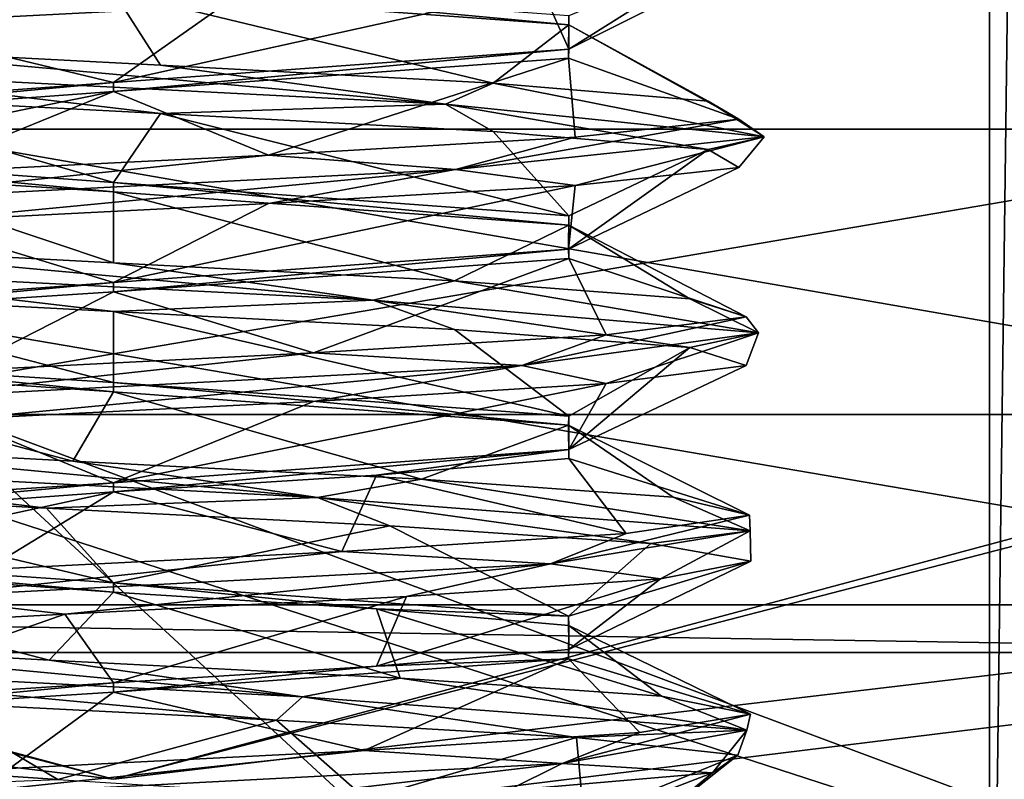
# Model space of a CAD drawing. Header units: millimetres. Extents: x -50 to 50, y -120 to 419.
# Tile 219 of 241: x -0.37 to 3.56, y 371.23 to 374.27. Entities that reach past the tile are written whole.
import ezdxf

# ---------------------------------------------------------------- set-up
doc = ezdxf.new("R2010")
doc.units = ezdxf.units.MM
doc.header["$LTSCALE"] = 81.481481
for name, color, linetype in [('162', 7, 'CONTINUOUS'), ('164', 7, 'CONTINUOUS'), ('186', 7, 'CONTINUOUS'), ('193', 7, 'CONTINUOUS'), ('194', 7, 'CONTINUOUS'), ('196', 7, 'CONTINUOUS'), ('200', 7, 'CONTINUOUS'), ('2444', 7, 'CONTINUOUS'), ('2445', 7, 'CONTINUOUS'), ('2446', 7, 'CONTINUOUS'), ('2449', 7, 'CONTINUOUS'), ('2451', 7, 'CONTINUOUS'), ('2585', 7, 'CONTINUOUS'), ('2588', 7, 'CONTINUOUS'), ('2595', 7, 'CONTINUOUS'), ('2621', 7, 'CONTINUOUS'), ('2757', 7, 'CONTINUOUS'), ('2758', 7, 'CONTINUOUS'), ('2759', 7, 'CONTINUOUS'), ('2760', 7, 'CONTINUOUS'), ('2761', 7, 'CONTINUOUS'), ('2762', 7, 'CONTINUOUS'), ('2832', 7, 'CONTINUOUS'), ('2833', 7, 'CONTINUOUS'), ('2834', 7, 'CONTINUOUS'), ('2848', 7, 'CONTINUOUS'), ('2849', 7, 'CONTINUOUS'), ('2850', 7, 'CONTINUOUS')]:
    doc.layers.add(name, color=color, linetype=linetype)

msp = doc.modelspace()

# ---------------------------------------------------------------- linework, layer by layer
at = {"layer": '162', "linetype": 'CONTINUOUS'}
for points in [[(8.3434, 364.3215, 1), (-8.3434, 364.3215, 1), (-21.8434, 374.1297, 1), (8.3434, 364.3215, 1)], [(8.3434, 364.3215, 1), (-21.8434, 374.1297, 1), (-6.4894, 370.0278, 1), (8.3434, 364.3215, 1)]]:
    msp.add_3dface(points, dxfattribs=at)
at = {"layer": '164', "linetype": 'CONTINUOUS'}
for points in [[(6.4894, 370.0278), (-6.4894, 370.0278), (-16.9894, 377.6565), (6.4894, 370.0278)], [(6.4894, 370.0278), (-16.9894, 377.6565), (-5.0833, 374.3551), (6.4894, 370.0278)], [(5.0833, 374.3551), (6.4894, 370.0278), (-5.0833, 374.3551), (5.0833, 374.3551)]]:
    msp.add_3dface(points, dxfattribs=at)
at = {"layer": '186', "linetype": 'CONTINUOUS'}
for points in [[(-6.4276, 370.218, 37.5), (6.4276, 370.218, 37.5), (5.9331, 371.7397, 37.5), (-6.4276, 370.218, 37.5)], [(-5.9331, 371.7397, 37.5), (-6.4276, 370.218, 37.5), (5.9331, 371.7397, 37.5), (-5.9331, 371.7397, 37.5)]]:
    msp.add_3dface(points, dxfattribs=at)
at = {"layer": '193', "linetype": 'CONTINUOUS'}
for points in [[(5.8713, 371.9299, 6.8), (-5.8713, 371.9299, 6.8), (5.8713, 371.9299, 37.3), (5.8713, 371.9299, 6.8)], [(5.8713, 371.9299, 37.3), (-5.8713, 371.9299, 6.8), (-5.8713, 371.9299, 37.3), (5.8713, 371.9299, 37.3)]]:
    msp.add_3dface(points, dxfattribs=at)
at = {"layer": '194', "linetype": 'CONTINUOUS'}
for points in [[(-5.6244, 372.6909, 6), (5.6244, 372.6909, 6), (-5.0215, 374.5453, 6), (-5.6244, 372.6909, 6)], [(-5.0215, 374.5453, 6), (5.6244, 372.6909, 6), (5.0215, 374.5453, 6), (-5.0215, 374.5453, 6)]]:
    msp.add_3dface(points, dxfattribs=at)
at = {"layer": '196', "linetype": 'CONTINUOUS'}
for points in [[(-5.8713, 371.9299, 6.8), (0, 371.2343, 6.2343), (-9.3828, 373.7484, 6.2343), (-5.8713, 371.9299, 6.8)], [(0, 371.2343, 6.2343), (-5.6244, 372.6909, 6), (-9.3828, 373.7484, 6.2343), (0, 371.2343, 6.2343)], [(5.8713, 371.9299, 6.8), (9.3828, 373.7484, 6.2343), (0, 371.2343, 6.2343), (5.8713, 371.9299, 6.8)], [(9.3828, 373.7484, 6.2343), (5.6244, 372.6909, 6), (0, 371.2343, 6.2343), (9.3828, 373.7484, 6.2343)], [(5.6244, 372.6909, 6), (-5.6244, 372.6909, 6), (0, 371.2343, 6.2343), (5.6244, 372.6909, 6)], [(-5.8713, 371.9299, 6.8), (5.8713, 371.9299, 6.8), (0, 371.2343, 6.2343), (-5.8713, 371.9299, 6.8)]]:
    msp.add_3dface(points, dxfattribs=at)
at = {"layer": '200', "linetype": 'CONTINUOUS'}
for points in [[(-5.9331, 371.7397, 37.5), (5.9331, 371.7397, 37.5), (-5.8713, 371.9299, 37.3), (-5.9331, 371.7397, 37.5)], [(5.9331, 371.7397, 37.5), (5.8713, 371.9299, 37.3), (-5.8713, 371.9299, 37.3), (5.9331, 371.7397, 37.5)]]:
    msp.add_3dface(points, dxfattribs=at)
at = {"layer": '2444', "linetype": 'CONTINUOUS'}
for points in [[(5.2533, 373.832, 4), (-5.2533, 373.832, 4), (5.2533, 373.832, 2.5), (5.2533, 373.832, 4)], [(5.2533, 373.832, 2.5), (-5.2533, 373.832, 4), (-5.2533, 373.832, 2.5), (5.2533, 373.832, 2.5)]]:
    msp.add_3dface(points, dxfattribs=at)
at = {"layer": '2445', "linetype": 'CONTINUOUS'}
for points in [[(-5.8713, 371.9299, 4), (-5.2533, 373.832, 4), (5.8713, 371.9299, 4), (-5.8713, 371.9299, 4)], [(-5.2533, 373.832, 4), (5.2533, 373.832, 4), (5.8713, 371.9299, 4), (-5.2533, 373.832, 4)]]:
    msp.add_3dface(points, dxfattribs=at)
at = {"layer": '2446', "linetype": 'CONTINUOUS'}
for points in [[(-5.8713, 371.9299, 4), (5.8713, 371.9299, 4), (-5.8713, 371.9299, 2.5), (-5.8713, 371.9299, 4)], [(-5.8713, 371.9299, 2.5), (5.8713, 371.9299, 4), (5.8713, 371.9299, 2.5), (-5.8713, 371.9299, 2.5)]]:
    msp.add_3dface(points, dxfattribs=at)
at = {"layer": '2449', "linetype": 'CONTINUOUS'}
for points in [[(5.2533, 373.832, 2.5), (-5.2533, 373.832, 2.5), (-5.8713, 371.9299, 2.5), (5.2533, 373.832, 2.5)], [(5.2533, 373.832, 2.5), (-5.8713, 371.9299, 2.5), (5.8713, 371.9299, 2.5), (5.2533, 373.832, 2.5)]]:
    msp.add_3dface(points, dxfattribs=at)
at = {"layer": '2451', "linetype": 'CONTINUOUS'}
for points in [[(-7.2622, 367.6503, 71), (7.2622, 367.6503, 71), (-7.2622, 412.3497, 71), (-7.2622, 367.6503, 71)], [(-7.2622, 412.3497, 71), (7.2622, 367.6503, 71), (7.2622, 412.3497, 71), (-7.2622, 412.3497, 71)]]:
    msp.add_3dface(points, dxfattribs=at)
at = {"layer": '2585', "linetype": 'CONTINUOUS'}
for points in [[(0, 371.9816, 61.9), (1.0509, 371.9149, 62.1819), (0, 372.0184, 61.9), (0, 371.9816, 61.9)], [(0, 372.0184, 61.9), (1.0509, 371.9149, 62.1819), (1.8184, 371.8851, 62.9495), (0, 372.0184, 61.9)], [(1.0509, 371.9149, 62.1819), (1.8193, 371.8482, 62.951), (1.8184, 371.8851, 62.9495), (1.0509, 371.9149, 62.1819)], [(1.8184, 371.8851, 62.9495), (1.8193, 371.8482, 62.951), (1.8193, 371.7518, 65.049), (1.8184, 371.8851, 62.9495)], [(1.8193, 371.8482, 62.951), (1.8184, 371.7149, 65.0505), (1.8193, 371.7518, 65.049), (1.8193, 371.8482, 62.951)], [(1.8193, 371.7518, 65.049), (1.8184, 371.7149, 65.0505), (1.0509, 371.6851, 65.8181), (1.8193, 371.7518, 65.049)], [(1.8184, 371.7149, 65.0505), (0, 371.5816, 66.1), (1.0509, 371.6851, 65.8181), (1.8184, 371.7149, 65.0505)], [(0, 371.5816, 66.1), (0, 371.6184, 66.1), (1.0509, 371.6851, 65.8181), (0, 371.5816, 66.1)]]:
    msp.add_3dface(points, dxfattribs=at)
at = {"layer": '2588', "linetype": 'CONTINUOUS'}
for points in [[(-1.198, 371.5411, 65.7248), (0, 371.6184, 66.1), (-1.135, 371.5089, 65.7668), (-1.198, 371.5411, 65.7248)], [(0, 371.6184, 66.1), (0, 371.5816, 66.1), (-1.135, 371.5089, 65.7668), (0, 371.6184, 66.1)], [(-0.2225, 371.2319, 61.9118), (-1.374, 371.3092, 62.4119), (-0.5935, 371.2181, 61.9856), (-0.2225, 371.2319, 61.9118)]]:
    msp.add_3dface(points, dxfattribs=at)
at = {"layer": '2595', "linetype": 'CONTINUOUS'}
for points in [[(3.5, 368.7868, 59), (-3.5, 368.7868, 59), (-3.5, 375.2476, 59), (3.5, 368.7868, 59)], [(3.5, 375.2476, 59), (3.5, 368.7868, 59), (-3.5, 375.2476, 59), (3.5, 375.2476, 59)]]:
    msp.add_3dface(points, dxfattribs=at)
at = {"layer": '2621', "linetype": 'CONTINUOUS'}
for points in [[(3.5, 368.7868, 59), (3.5, 375.2476, 59), (3.6672, 381.805, 59.0288), (3.5, 368.7868, 59)], [(3.5, 368.7868, 59), (3.6672, 381.805, 59.0288), (3.6362, 368.8649, 59.0189), (3.5, 368.7868, 59)]]:
    msp.add_3dface(points, dxfattribs=at)
at = {"layer": '2757', "linetype": 'CONTINUOUS'}
for points in [[(-1.7223, 372.4922, 62.0522), (0.8156, 372.3594, 61.5312), (-1.5037, 372.5774, 61.9445), (-1.7223, 372.4922, 62.0522)], [(-1.5037, 372.5774, 61.9445), (0.8156, 372.3594, 61.5312), (-0.1624, 372.5051, 61.4584), (-1.5037, 372.5774, 61.9445)], [(0.8156, 372.3594, 61.5312), (-1.7223, 372.4922, 62.0522), (-0.2678, 372.3164, 61.4673), (0.8156, 372.3594, 61.5312)], [(-0.2678, 372.3164, 61.4673), (-1.7223, 372.4922, 62.0522), (-1.56, 372.387, 61.9869), (-0.2678, 372.3164, 61.4673)], [(-0.1624, 372.5051, 61.4584), (0.8156, 372.3594, 61.5312), (1.2299, 372.4328, 61.7699), (-0.1624, 372.5051, 61.4584)], [(0.8156, 372.3594, 61.5312), (2.5436, 372.2266, 63.4615), (1.2299, 372.4328, 61.7699), (0.8156, 372.3594, 61.5312)], [(1.2299, 372.4328, 61.7699), (2.5436, 372.2266, 63.4615), (2.2362, 372.3605, 62.7812), (1.2299, 372.4328, 61.7699)], [(1.1045, 372.2459, 61.7052), (0.8156, 372.3594, 61.5312), (-0.2678, 372.3164, 61.4673), (1.1045, 372.2459, 61.7052)], [(2.5436, 372.2266, 63.4615), (0.8156, 372.3594, 61.5312), (2.1465, 372.1754, 62.6293), (2.5436, 372.2266, 63.4615)], [(2.1465, 372.1754, 62.6293), (0.8156, 372.3594, 61.5312), (1.1045, 372.2459, 61.7052), (2.1465, 372.1754, 62.6293)], [(2.2362, 372.3605, 62.7812), (2.5436, 372.2266, 63.4615), (2.5408, 372.2882, 64.175), (2.2362, 372.3605, 62.7812)], [(2.5436, 372.2266, 63.4615), (1.7461, 372.0938, 65.9265), (2.5408, 372.2882, 64.175), (2.5436, 372.2266, 63.4615)], [(2.5408, 372.2882, 64.175), (1.7461, 372.0938, 65.9265), (2.048, 372.2159, 65.5139), (2.5408, 372.2882, 64.175)], [(2.048, 372.2159, 65.5139), (1.7461, 372.0938, 65.9265), (0.9125, 372.1436, 66.3777), (2.048, 372.2159, 65.5139)], [(1.7461, 372.0938, 65.9265), (2.5436, 372.2266, 63.4615), (2.185, 372.0343, 65.3085), (1.7461, 372.0938, 65.9265)], [(2.5465, 372.1048, 63.9634), (2.5436, 372.2266, 63.4615), (2.1465, 372.1754, 62.6293), (2.5465, 372.1048, 63.9634)], [(2.185, 372.0343, 65.3085), (2.5436, 372.2266, 63.4615), (2.5465, 372.1048, 63.9634), (2.185, 372.0343, 65.3085)], [(1.7461, 372.0938, 65.9265), (-0.7852, 371.9609, 66.4786), (0.9125, 372.1436, 66.3777), (1.7461, 372.0938, 65.9265)], [(0.9125, 372.1436, 66.3777), (-0.7852, 371.9609, 66.4786), (-0.5093, 372.0714, 66.4953), (0.9125, 372.1436, 66.3777)], [(-0.7852, 371.9609, 66.4786), (1.7461, 372.0938, 65.9265), (-0.195, 371.8933, 66.5393), (-0.7852, 371.9609, 66.4786)], [(-0.195, 371.8933, 66.5393), (1.7461, 372.0938, 65.9265), (1.1699, 371.9638, 66.2622), (-0.195, 371.8933, 66.5393)], [(1.1699, 371.9638, 66.2622), (1.7461, 372.0938, 65.9265), (2.185, 372.0343, 65.3085), (1.1699, 371.9638, 66.2622)], [(-1.5016, 371.8227, 66.057), (-0.7852, 371.9609, 66.4786), (-0.195, 371.8933, 66.5393), (-1.5016, 371.8227, 66.057)], [(-1.7696, 371.6953, 62.0951), (0.7547, 371.5625, 61.512), (-1.5798, 371.7822, 62.0024), (-1.7696, 371.6953, 62.0951)], [(-1.5798, 371.7822, 62.0024), (0.7547, 371.5625, 61.512), (-0.2576, 371.7099, 61.4663), (-1.5798, 371.7822, 62.0024)], [(-0.2576, 371.7099, 61.4663), (0.7547, 371.5625, 61.512), (1.1453, 371.6376, 61.7253), (-0.2576, 371.7099, 61.4663)], [(0.7547, 371.5625, 61.512), (-1.7696, 371.6953, 62.0951), (0.6513, 371.4701, 61.5379), (0.7547, 371.5625, 61.512)], [(0.6513, 371.4701, 61.5379), (-1.7696, 371.6953, 62.0951), (-0.7412, 371.5406, 61.5635), (0.6513, 371.4701, 61.5379)], [(0.7547, 371.5625, 61.512), (2.5296, 371.4297, 63.3992), (1.1453, 371.6376, 61.7253), (0.7547, 371.5625, 61.512)], [(1.1453, 371.6376, 61.7253), (2.5296, 371.4297, 63.3992), (2.1889, 371.5653, 62.6981), (1.1453, 371.6376, 61.7253)], [(1.8491, 371.3996, 62.2487), (0.7547, 371.5625, 61.512), (0.6513, 371.4701, 61.5379), (1.8491, 371.3996, 62.2487)], [(2.5296, 371.4297, 63.3992), (0.7547, 371.5625, 61.512), (1.8491, 371.3996, 62.2487), (2.5296, 371.4297, 63.3992)], [(2.1889, 371.5653, 62.6981), (2.5296, 371.4297, 63.3992), (2.5455, 371.493, 64.0795), (2.1889, 371.5653, 62.6981)], [(2.5296, 371.4297, 63.3992), (1.7928, 371.2969, 65.883), (2.5455, 371.493, 64.0795), (2.5296, 371.4297, 63.3992)], [(2.5455, 371.493, 64.0795), (1.7928, 371.2969, 65.883), (2.1034, 371.4207, 65.4359), (2.5455, 371.493, 64.0795)], [(2.1034, 371.4207, 65.4359), (1.7928, 371.2969, 65.883), (1.0012, 371.3484, 66.3418), (2.1034, 371.4207, 65.4359)], [(1.7928, 371.2969, 65.883), (2.5296, 371.4297, 63.3992), (2.3927, 371.2585, 64.8724), (1.7928, 371.2969, 65.883)], [(2.4938, 371.329, 63.4833), (2.5296, 371.4297, 63.3992), (1.8491, 371.3996, 62.2487), (2.4938, 371.329, 63.4833)], [(2.3927, 371.2585, 64.8724), (2.5296, 371.4297, 63.3992), (2.4938, 371.329, 63.4833), (2.3927, 371.2585, 64.8724)], [(1.7928, 371.2969, 65.883), (-0.7242, 371.1641, 66.4971), (1.0012, 371.3484, 66.3418), (1.7928, 371.2969, 65.883)], [(1.0012, 371.3484, 66.3418), (-0.7242, 371.1641, 66.4971), (-0.4152, 371.2761, 66.5127), (1.0012, 371.3484, 66.3418)], [(-0.7242, 371.1641, 66.4971), (1.7928, 371.2969, 65.883), (0.288, 371.1174, 66.5305), (-0.7242, 371.1641, 66.4971)], [(0.288, 371.1174, 66.5305), (1.7928, 371.2969, 65.883), (1.576, 371.188, 66.0006), (0.288, 371.1174, 66.5305)], [(1.576, 371.188, 66.0006), (1.7928, 371.2969, 65.883), (2.3927, 371.2585, 64.8724), (1.576, 371.188, 66.0006)]]:
    msp.add_3dface(points, dxfattribs=at)
at = {"layer": '2758', "linetype": 'CONTINUOUS'}
for points in [[(0, 372.0184, 61.9), (-1.56, 372.387, 61.9869), (-1.6233, 372.1309, 62.6677), (0, 372.0184, 61.9)], [(0, 372.0184, 61.9), (-0.2678, 372.3164, 61.4673), (-1.56, 372.387, 61.9869), (0, 372.0184, 61.9)], [(0, 372.0184, 61.9), (1.1045, 372.2459, 61.7052), (-0.2678, 372.3164, 61.4673), (0, 372.0184, 61.9)], [(0, 372.0184, 61.9), (1.8184, 371.8851, 62.9495), (1.1045, 372.2459, 61.7052), (0, 372.0184, 61.9)], [(1.8184, 371.8851, 62.9495), (2.1465, 372.1754, 62.6293), (1.1045, 372.2459, 61.7052), (1.8184, 371.8851, 62.9495)], [(1.8184, 371.8851, 62.9495), (2.5465, 372.1048, 63.9634), (2.1465, 372.1754, 62.6293), (1.8184, 371.8851, 62.9495)], [(1.8184, 371.8851, 62.9495), (1.8193, 371.7518, 65.049), (2.5465, 372.1048, 63.9634), (1.8184, 371.8851, 62.9495)], [(1.8193, 371.7518, 65.049), (2.185, 372.0343, 65.3085), (2.5465, 372.1048, 63.9634), (1.8193, 371.7518, 65.049)], [(1.8193, 371.7518, 65.049), (1.0509, 371.6851, 65.8181), (2.185, 372.0343, 65.3085), (1.8193, 371.7518, 65.049)], [(1.0509, 371.6851, 65.8181), (1.1699, 371.9638, 66.2622), (2.185, 372.0343, 65.3085), (1.0509, 371.6851, 65.8181)], [(0, 371.6184, 66.1), (-0.195, 371.8933, 66.5393), (1.1699, 371.9638, 66.2622), (0, 371.6184, 66.1)], [(1.0509, 371.6851, 65.8181), (0, 371.6184, 66.1), (1.1699, 371.9638, 66.2622), (1.0509, 371.6851, 65.8181)], [(-1.198, 371.5411, 65.7248), (-1.5016, 371.8227, 66.057), (-0.195, 371.8933, 66.5393), (-1.198, 371.5411, 65.7248)], [(0, 371.6184, 66.1), (-1.198, 371.5411, 65.7248), (-0.195, 371.8933, 66.5393), (0, 371.6184, 66.1)], [(-1.374, 371.3092, 62.4119), (-0.2225, 371.2319, 61.9118), (-0.7412, 371.5406, 61.5635), (-1.374, 371.3092, 62.4119)], [(-0.2225, 371.2319, 61.9118), (0.6513, 371.4701, 61.5379), (-0.7412, 371.5406, 61.5635), (-0.2225, 371.2319, 61.9118)], [(-0.2225, 371.2319, 61.9118), (1.0085, 371.1546, 62.158), (0.6513, 371.4701, 61.5379), (-0.2225, 371.2319, 61.9118)], [(1.0085, 371.1546, 62.158), (1.8491, 371.3996, 62.2487), (0.6513, 371.4701, 61.5379), (1.0085, 371.1546, 62.158)], [(1.0085, 371.1546, 62.158), (1.8791, 371.0773, 63.0625), (1.8491, 371.3996, 62.2487), (1.0085, 371.1546, 62.158)], [(1.8791, 371.0773, 63.0625), (2.4938, 371.329, 63.4833), (1.8491, 371.3996, 62.2487), (1.8791, 371.0773, 63.0625)], [(1.8791, 371.0773, 63.0625), (2.0782, 371, 64.302), (2.4938, 371.329, 63.4833), (1.8791, 371.0773, 63.0625)], [(2.0782, 371, 64.302), (2.3927, 371.2585, 64.8724), (2.4938, 371.329, 63.4833), (2.0782, 371, 64.302)], [(1.576, 371.188, 66.0006), (2.3927, 371.2585, 64.8724), (1.6052, 370.9548, 65.4231), (1.576, 371.188, 66.0006)], [(2.3927, 371.2585, 64.8724), (2.0782, 371, 64.302), (1.6052, 370.9548, 65.4231), (2.3927, 371.2585, 64.8724)]]:
    msp.add_3dface(points, dxfattribs=at)
at = {"layer": '2759', "linetype": 'CONTINUOUS'}
for points in [[(-1.5037, 372.5774, 61.9445), (-0.1624, 372.5051, 61.4584), (-1.6233, 372.8941, 62.6677), (-1.5037, 372.5774, 61.9445)], [(-1.6233, 372.8941, 62.6677), (-0.1624, 372.5051, 61.4584), (0, 372.7816, 61.9), (-1.6233, 372.8941, 62.6677)], [(-0.1624, 372.5051, 61.4584), (1.2299, 372.4328, 61.7699), (0, 372.7816, 61.9), (-0.1624, 372.5051, 61.4584)], [(0, 372.7816, 61.9), (1.2299, 372.4328, 61.7699), (1.8184, 372.6483, 62.9495), (0, 372.7816, 61.9)], [(1.2299, 372.4328, 61.7699), (2.2362, 372.3605, 62.7812), (1.8184, 372.6483, 62.9495), (1.2299, 372.4328, 61.7699)], [(2.2362, 372.3605, 62.7812), (2.5408, 372.2882, 64.175), (1.8184, 372.6483, 62.9495), (2.2362, 372.3605, 62.7812)], [(1.8184, 372.6483, 62.9495), (2.5408, 372.2882, 64.175), (1.8193, 372.515, 65.049), (1.8184, 372.6483, 62.9495)], [(1.8193, 372.515, 65.049), (2.048, 372.2159, 65.5139), (1.0509, 372.4484, 65.8181), (1.8193, 372.515, 65.049)], [(2.5408, 372.2882, 64.175), (2.048, 372.2159, 65.5139), (1.8193, 372.515, 65.049), (2.5408, 372.2882, 64.175)], [(1.0509, 372.4484, 65.8181), (0.9125, 372.1436, 66.3777), (0, 372.3816, 66.1), (1.0509, 372.4484, 65.8181)], [(2.048, 372.2159, 65.5139), (0.9125, 372.1436, 66.3777), (1.0509, 372.4484, 65.8181), (2.048, 372.2159, 65.5139)], [(0, 372.3816, 66.1), (-1.7713, 371.9991, 65.8299), (-1.8185, 372.2483, 65.0503), (0, 372.3816, 66.1)], [(-0.5093, 372.0714, 66.4953), (-1.7713, 371.9991, 65.8299), (0, 372.3816, 66.1), (-0.5093, 372.0714, 66.4953)], [(0.9125, 372.1436, 66.3777), (-0.5093, 372.0714, 66.4953), (0, 372.3816, 66.1), (0.9125, 372.1436, 66.3777)], [(-0.2576, 371.7099, 61.4663), (0, 371.9816, 61.9), (-1.8185, 372.1149, 62.9497), (-0.2576, 371.7099, 61.4663)], [(-1.5798, 371.7822, 62.0024), (-0.2576, 371.7099, 61.4663), (-1.8185, 372.1149, 62.9497), (-1.5798, 371.7822, 62.0024)], [(0, 371.9816, 61.9), (-0.2576, 371.7099, 61.4663), (1.1453, 371.6376, 61.7253), (0, 371.9816, 61.9)], [(1.0509, 371.9149, 62.1819), (0, 371.9816, 61.9), (1.1453, 371.6376, 61.7253), (1.0509, 371.9149, 62.1819)], [(1.8193, 371.8482, 62.951), (1.0509, 371.9149, 62.1819), (2.1889, 371.5653, 62.6981), (1.8193, 371.8482, 62.951)], [(1.0509, 371.9149, 62.1819), (1.1453, 371.6376, 61.7253), (2.1889, 371.5653, 62.6981), (1.0509, 371.9149, 62.1819)], [(1.8184, 371.7149, 65.0505), (1.8193, 371.8482, 62.951), (2.5455, 371.493, 64.0795), (1.8184, 371.7149, 65.0505)], [(1.8193, 371.8482, 62.951), (2.1889, 371.5653, 62.6981), (2.5455, 371.493, 64.0795), (1.8193, 371.8482, 62.951)], [(0, 371.5816, 66.1), (1.8184, 371.7149, 65.0505), (1.0012, 371.3484, 66.3418), (0, 371.5816, 66.1)], [(1.8184, 371.7149, 65.0505), (2.1034, 371.4207, 65.4359), (1.0012, 371.3484, 66.3418), (1.8184, 371.7149, 65.0505)], [(1.8184, 371.7149, 65.0505), (2.5455, 371.493, 64.0795), (2.1034, 371.4207, 65.4359), (1.8184, 371.7149, 65.0505)], [(-1.135, 371.5089, 65.7668), (0, 371.5816, 66.1), (-0.4152, 371.2761, 66.5127), (-1.135, 371.5089, 65.7668)], [(0, 371.5816, 66.1), (1.0012, 371.3484, 66.3418), (-0.4152, 371.2761, 66.5127), (0, 371.5816, 66.1)]]:
    msp.add_3dface(points, dxfattribs=at)
at = {"layer": '2760', "linetype": 'CONTINUOUS'}
for points in [[(-1.4637, 374.3239, 66.1488), (1.0801, 374.4545, 66.365), (-0.9746, 374.253, 66.3529), (-1.4637, 374.3239, 66.1488)], [(-0.9746, 374.253, 66.3529), (1.0801, 374.4545, 66.365), (0.4354, 374.3249, 66.5093), (-0.9746, 374.253, 66.3529)], [(-1.2256, 374.0625, 61.707), (1.3267, 373.9318, 61.764), (-1.2005, 374.1595, 61.7539), (-1.2256, 374.0625, 61.707)], [(-1.2005, 374.1595, 61.7539), (1.3267, 373.9318, 61.764), (0.1874, 374.0876, 61.4601), (-1.2005, 374.1595, 61.7539)], [(1.3267, 373.9318, 61.764), (-1.2256, 374.0625, 61.707), (0.1874, 373.8936, 61.4601), (1.3267, 373.9318, 61.764)], [(0.1874, 373.8936, 61.4601), (-1.2256, 374.0625, 61.707), (-1.2005, 373.9655, 61.7539), (0.1874, 373.8936, 61.4601)], [(0.1874, 374.0876, 61.4601), (1.3267, 373.9318, 61.764), (1.5171, 374.0157, 61.9544), (0.1874, 374.0876, 61.4601)], [(1.3267, 373.9318, 61.764), (2.5999, 373.8011, 63.9768), (1.5171, 374.0157, 61.9544), (1.3267, 373.9318, 61.764)], [(1.5171, 374.0157, 61.9544), (2.5999, 373.8011, 63.9768), (2.3761, 373.9439, 63.0834), (1.5171, 374.0157, 61.9544)], [(2.3761, 373.9439, 63.0834), (2.5999, 373.8011, 63.9768), (2.4979, 373.872, 64.4969), (2.3761, 373.9439, 63.0834)], [(1.5171, 373.8218, 61.9544), (1.3267, 373.9318, 61.764), (0.1874, 373.8936, 61.4601), (1.5171, 373.8218, 61.9544)], [(2.5999, 373.8011, 63.9768), (1.3267, 373.9318, 61.764), (2.3761, 373.7499, 63.0834), (2.5999, 373.8011, 63.9768)], [(2.3761, 373.7499, 63.0834), (1.3267, 373.9318, 61.764), (1.5171, 373.8218, 61.9544), (2.3761, 373.7499, 63.0834)], [(2.5999, 373.8011, 63.9768), (1.3664, 373.6705, 66.212), (2.4979, 373.872, 64.4969), (2.5999, 373.8011, 63.9768)], [(2.4979, 373.872, 64.4969), (1.3664, 373.6705, 66.212), (1.8445, 373.8001, 65.7561), (2.4979, 373.872, 64.4969)], [(1.8445, 373.8001, 65.7561), (1.3664, 373.6705, 66.212), (0.6188, 373.7282, 66.4705), (1.8445, 373.8001, 65.7561)], [(1.3664, 373.6705, 66.212), (2.5999, 373.8011, 63.9768), (1.8445, 373.6061, 65.7561), (1.3664, 373.6705, 66.212)], [(1.8445, 373.6061, 65.7561), (2.5999, 373.8011, 63.9768), (2.4979, 373.678, 64.4969), (1.8445, 373.6061, 65.7561)], [(2.4979, 373.678, 64.4969), (2.5999, 373.8011, 63.9768), (2.3761, 373.7499, 63.0834), (2.4979, 373.678, 64.4969)], [(1.3664, 373.6705, 66.212), (-1.1845, 373.5398, 66.3145), (0.6188, 373.7282, 66.4705), (1.3664, 373.6705, 66.212)], [(0.6188, 373.7282, 66.4705), (-1.1845, 373.5398, 66.3145), (-0.7989, 373.6564, 66.4182), (0.6188, 373.7282, 66.4705)], [(-1.1845, 373.5398, 66.3145), (1.3664, 373.6705, 66.212), (-0.7989, 373.4624, 66.4182), (-1.1845, 373.5398, 66.3145)], [(-0.7989, 373.4624, 66.4182), (1.3664, 373.6705, 66.212), (0.6188, 373.5343, 66.4705), (-0.7989, 373.4624, 66.4182)], [(0.6188, 373.5343, 66.4705), (1.3664, 373.6705, 66.212), (1.8445, 373.6061, 65.7561), (0.6188, 373.5343, 66.4705)], [(-1.5018, 373.2784, 61.8776), (1.0377, 373.1477, 61.6161), (-1.3625, 373.3689, 61.8483), (-1.5018, 373.2784, 61.8776)], [(-1.3625, 373.3689, 61.8483), (1.0377, 373.1477, 61.6161), (0, 373.297, 61.4532), (-1.3625, 373.3689, 61.8483)], [(1.0377, 373.1477, 61.6161), (-1.5018, 373.2784, 61.8776), (0, 373.103, 61.4532), (1.0377, 373.1477, 61.6161)], [(0, 373.103, 61.4532), (-1.5018, 373.2784, 61.8776), (-1.3625, 373.1749, 61.8483), (0, 373.103, 61.4532)], [(0, 373.297, 61.4532), (1.0377, 373.1477, 61.6161), (1.3625, 373.2251, 61.8483), (0, 373.297, 61.4532)], [(1.0377, 373.1477, 61.6161), (2.5767, 373.017, 63.653), (1.3625, 373.2251, 61.8483), (1.0377, 373.1477, 61.6161)], [(1.3625, 373.2251, 61.8483), (2.5767, 373.017, 63.653), (2.3023, 373.1532, 62.9111), (1.3625, 373.2251, 61.8483)], [(2.3023, 373.1532, 62.9111), (2.5767, 373.017, 63.653), (2.5276, 373.0814, 64.3118), (2.3023, 373.1532, 62.9111)], [(1.3625, 373.0311, 61.8483), (1.0377, 373.1477, 61.6161), (0, 373.103, 61.4532), (1.3625, 373.0311, 61.8483)], [(2.5767, 373.017, 63.653), (1.0377, 373.1477, 61.6161), (2.3023, 372.9593, 62.9111), (2.5767, 373.017, 63.653)], [(2.3023, 372.9593, 62.9111), (1.0377, 373.1477, 61.6161), (1.3625, 373.0311, 61.8483), (2.3023, 372.9593, 62.9111)], [(2.5767, 373.017, 63.653), (1.6314, 372.8864, 66.0245), (2.5276, 373.0814, 64.3118), (2.5767, 373.017, 63.653)], [(2.5276, 373.0814, 64.3118), (1.6314, 372.8864, 66.0245), (1.9687, 373.0095, 65.6157), (2.5276, 373.0814, 64.3118)], [(1.9687, 373.0095, 65.6157), (1.6314, 372.8864, 66.0245), (0.7989, 372.9376, 66.4182), (1.9687, 373.0095, 65.6157)], [(1.6314, 372.8864, 66.0245), (2.5767, 373.017, 63.653), (1.9687, 372.8155, 65.6157), (1.6314, 372.8864, 66.0245)], [(1.9687, 372.8155, 65.6157), (2.5767, 373.017, 63.653), (2.5276, 372.8874, 64.3118), (1.9687, 372.8155, 65.6157)], [(2.5276, 372.8874, 64.3118), (2.5767, 373.017, 63.653), (2.3023, 372.9593, 62.9111), (2.5276, 372.8874, 64.3118)], [(1.6314, 372.8864, 66.0245), (-0.8868, 372.7557, 66.4441), (0.7989, 372.9376, 66.4182), (1.6314, 372.8864, 66.0245)], [(0.7989, 372.9376, 66.4182), (-0.8868, 372.7557, 66.4441), (-0.6188, 372.8657, 66.4705), (0.7989, 372.9376, 66.4182)], [(-0.8868, 372.7557, 66.4441), (1.6314, 372.8864, 66.0245), (-0.6188, 372.6718, 66.4705), (-0.8868, 372.7557, 66.4441)], [(-0.6188, 372.6718, 66.4705), (1.6314, 372.8864, 66.0245), (0.7989, 372.7436, 66.4182), (-0.6188, 372.6718, 66.4705)], [(0.7989, 372.7436, 66.4182), (1.6314, 372.8864, 66.0245), (1.9687, 372.8155, 65.6157), (0.7989, 372.7436, 66.4182)]]:
    msp.add_3dface(points, dxfattribs=at)
at = {"layer": '2761', "linetype": 'CONTINUOUS'}
for points in [[(2.4545, 374.4686, 64.6793), (2.4371, 374.5405, 63.2607), (1.8189, 374.1517, 65.0495), (2.4545, 374.4686, 64.6793)], [(1.8189, 374.1517, 65.0495), (2.4371, 374.5405, 63.2607), (1.8189, 374.285, 62.9505), (1.8189, 374.1517, 65.0495)], [(1.7103, 374.3968, 65.887), (2.4545, 374.4686, 64.6793), (1.8189, 374.1517, 65.0495), (1.7103, 374.3968, 65.887)], [(0.4354, 374.3249, 66.5093), (1.7103, 374.3968, 65.887), (0, 374.0184, 66.1), (0.4354, 374.3249, 66.5093)], [(0, 374.0184, 66.1), (1.7103, 374.3968, 65.887), (1.8189, 374.1517, 65.0495), (0, 374.0184, 66.1)], [(-0.9746, 374.253, 66.3529), (0.4354, 374.3249, 66.5093), (0, 374.0184, 66.1), (-0.9746, 374.253, 66.3529)], [(-1.8184, 373.8851, 65.0505), (-0.9746, 374.253, 66.3529), (0, 374.0184, 66.1), (-1.8184, 373.8851, 65.0505)], [(0, 373.6184, 61.9), (-1.2005, 373.9655, 61.7539), (-1.8185, 373.7517, 62.9497), (0, 373.6184, 61.9)], [(0.1874, 373.8936, 61.4601), (-1.2005, 373.9655, 61.7539), (0, 373.6184, 61.9), (0.1874, 373.8936, 61.4601)], [(1.8188, 373.485, 62.9503), (0.1874, 373.8936, 61.4601), (0, 373.6184, 61.9), (1.8188, 373.485, 62.9503)], [(1.5171, 373.8218, 61.9544), (0.1874, 373.8936, 61.4601), (1.8188, 373.485, 62.9503), (1.5171, 373.8218, 61.9544)], [(2.3761, 373.7499, 63.0834), (1.5171, 373.8218, 61.9544), (1.8188, 373.485, 62.9503), (2.3761, 373.7499, 63.0834)], [(2.4979, 373.678, 64.4969), (2.3761, 373.7499, 63.0834), (1.8184, 373.3517, 65.0505), (2.4979, 373.678, 64.4969)], [(1.8184, 373.3517, 65.0505), (2.3761, 373.7499, 63.0834), (1.8188, 373.485, 62.9503), (1.8184, 373.3517, 65.0505)], [(1.8445, 373.6061, 65.7561), (2.4979, 373.678, 64.4969), (1.8184, 373.3517, 65.0505), (1.8445, 373.6061, 65.7561)], [(0.6188, 373.5343, 66.4705), (1.8445, 373.6061, 65.7561), (0, 373.2184, 66.1), (0.6188, 373.5343, 66.4705)], [(0, 373.2184, 66.1), (1.8445, 373.6061, 65.7561), (1.8184, 373.3517, 65.0505), (0, 373.2184, 66.1)], [(-0.7989, 373.4624, 66.4182), (0.6188, 373.5343, 66.4705), (0, 373.2184, 66.1), (-0.7989, 373.4624, 66.4182)], [(-1.8184, 373.0851, 65.0505), (-0.7989, 373.4624, 66.4182), (0, 373.2184, 66.1), (-1.8184, 373.0851, 65.0505)], [(0, 373.103, 61.4532), (-1.3625, 373.1749, 61.8483), (0, 372.8184, 61.9), (0, 373.103, 61.4532)], [(0, 372.8184, 61.9), (-1.3625, 373.1749, 61.8483), (-1.0509, 372.8851, 62.1819), (0, 372.8184, 61.9)], [(1.3625, 373.0311, 61.8483), (0, 373.103, 61.4532), (1.8185, 372.6851, 62.9497), (1.3625, 373.0311, 61.8483)], [(1.8185, 372.6851, 62.9497), (0, 373.103, 61.4532), (0, 372.8184, 61.9), (1.8185, 372.6851, 62.9497)], [(2.3023, 372.9593, 62.9111), (1.3625, 373.0311, 61.8483), (1.8185, 372.6851, 62.9497), (2.3023, 372.9593, 62.9111)], [(2.5276, 372.8874, 64.3118), (2.3023, 372.9593, 62.9111), (1.8185, 372.5517, 65.0503), (2.5276, 372.8874, 64.3118)], [(1.8185, 372.5517, 65.0503), (2.3023, 372.9593, 62.9111), (1.8185, 372.6851, 62.9497), (1.8185, 372.5517, 65.0503)], [(1.9687, 372.8155, 65.6157), (2.5276, 372.8874, 64.3118), (1.8185, 372.5517, 65.0503), (1.9687, 372.8155, 65.6157)], [(0.7989, 372.7436, 66.4182), (1.9687, 372.8155, 65.6157), (0, 372.4184, 66.1), (0.7989, 372.7436, 66.4182)], [(0, 372.4184, 66.1), (1.9687, 372.8155, 65.6157), (1.8185, 372.5517, 65.0503), (0, 372.4184, 66.1)], [(-0.6188, 372.6718, 66.4705), (0.7989, 372.7436, 66.4182), (0, 372.4184, 66.1), (-0.6188, 372.6718, 66.4705)], [(-0.6188, 372.6718, 66.4705), (0, 372.4184, 66.1), (-1.3322, 372.3309, 65.6233), (-0.6188, 372.6718, 66.4705)]]:
    msp.add_3dface(points, dxfattribs=at)
at = {"layer": '2762', "linetype": 'CONTINUOUS'}
for points in [[(-1.8185, 374.5149, 62.9497), (-1.2005, 374.1595, 61.7539), (0, 374.3816, 61.9), (-1.8185, 374.5149, 62.9497)], [(-1.2005, 374.1595, 61.7539), (0.1874, 374.0876, 61.4601), (0, 374.3816, 61.9), (-1.2005, 374.1595, 61.7539)], [(0.1874, 374.0876, 61.4601), (1.5171, 374.0157, 61.9544), (0, 374.3816, 61.9), (0.1874, 374.0876, 61.4601)], [(0, 374.3816, 61.9), (1.5171, 374.0157, 61.9544), (1.8188, 374.2483, 62.9503), (0, 374.3816, 61.9)], [(1.5171, 374.0157, 61.9544), (2.3761, 373.9439, 63.0834), (1.8188, 374.2483, 62.9503), (1.5171, 374.0157, 61.9544)], [(1.8188, 374.2483, 62.9503), (2.4979, 373.872, 64.4969), (1.8184, 374.1149, 65.0505), (1.8188, 374.2483, 62.9503)], [(2.3761, 373.9439, 63.0834), (2.4979, 373.872, 64.4969), (1.8188, 374.2483, 62.9503), (2.3761, 373.9439, 63.0834)], [(1.8184, 374.1149, 65.0505), (0.6188, 373.7282, 66.4705), (0, 373.9816, 66.1), (1.8184, 374.1149, 65.0505)], [(1.8445, 373.8001, 65.7561), (0.6188, 373.7282, 66.4705), (1.8184, 374.1149, 65.0505), (1.8445, 373.8001, 65.7561)], [(2.4979, 373.872, 64.4969), (1.8445, 373.8001, 65.7561), (1.8184, 374.1149, 65.0505), (2.4979, 373.872, 64.4969)], [(-0.7989, 373.6564, 66.4182), (-1.9687, 373.5845, 65.6157), (0, 373.9816, 66.1), (-0.7989, 373.6564, 66.4182)], [(0, 373.9816, 66.1), (-1.9687, 373.5845, 65.6157), (-1.8184, 373.8483, 65.0505), (0, 373.9816, 66.1)], [(0.6188, 373.7282, 66.4705), (-0.7989, 373.6564, 66.4182), (0, 373.9816, 66.1), (0.6188, 373.7282, 66.4705)], [(-1.3625, 373.3689, 61.8483), (0, 373.297, 61.4532), (-1.0509, 373.6484, 62.1819), (-1.3625, 373.3689, 61.8483)], [(0, 373.297, 61.4532), (0, 373.5816, 61.9), (-1.0509, 373.6484, 62.1819), (0, 373.297, 61.4532)], [(0, 373.297, 61.4532), (1.3625, 373.2251, 61.8483), (0, 373.5816, 61.9), (0, 373.297, 61.4532)], [(0, 373.5816, 61.9), (1.3625, 373.2251, 61.8483), (1.8185, 373.4483, 62.9497), (0, 373.5816, 61.9)], [(1.3625, 373.2251, 61.8483), (2.3023, 373.1532, 62.9111), (1.8185, 373.4483, 62.9497), (1.3625, 373.2251, 61.8483)], [(2.3023, 373.1532, 62.9111), (2.5276, 373.0814, 64.3118), (1.8185, 373.4483, 62.9497), (2.3023, 373.1532, 62.9111)], [(1.8185, 373.4483, 62.9497), (2.5276, 373.0814, 64.3118), (1.8185, 373.3149, 65.0503), (1.8185, 373.4483, 62.9497)], [(1.8185, 373.3149, 65.0503), (0.7989, 372.9376, 66.4182), (0, 373.1816, 66.1), (1.8185, 373.3149, 65.0503)], [(1.9687, 373.0095, 65.6157), (0.7989, 372.9376, 66.4182), (1.8185, 373.3149, 65.0503), (1.9687, 373.0095, 65.6157)], [(2.5276, 373.0814, 64.3118), (1.9687, 373.0095, 65.6157), (1.8185, 373.3149, 65.0503), (2.5276, 373.0814, 64.3118)], [(0, 373.1816, 66.1), (-0.6188, 372.8657, 66.4705), (-1.3322, 373.0941, 65.6233), (0, 373.1816, 66.1)], [(0.7989, 372.9376, 66.4182), (-0.6188, 372.8657, 66.4705), (0, 373.1816, 66.1), (0.7989, 372.9376, 66.4182)]]:
    msp.add_3dface(points, dxfattribs=at)
at = {"layer": '2832', "linetype": 'CONTINUOUS'}
for points in [[(0, 372.7816, 61.9), (1.8184, 372.6483, 62.9495), (0, 372.8184, 61.9), (0, 372.7816, 61.9)], [(1.8184, 372.6483, 62.9495), (1.8185, 372.6851, 62.9497), (0, 372.8184, 61.9), (1.8184, 372.6483, 62.9495)], [(1.8184, 372.6483, 62.9495), (1.8193, 372.515, 65.049), (1.8185, 372.6851, 62.9497), (1.8184, 372.6483, 62.9495)], [(1.8193, 372.515, 65.049), (1.8185, 372.5517, 65.0503), (1.8185, 372.6851, 62.9497), (1.8193, 372.515, 65.049)], [(1.0509, 372.4484, 65.8181), (0, 372.3816, 66.1), (1.8185, 372.5517, 65.0503), (1.0509, 372.4484, 65.8181)], [(0, 372.3816, 66.1), (0, 372.4184, 66.1), (1.8185, 372.5517, 65.0503), (0, 372.3816, 66.1)], [(1.8193, 372.515, 65.049), (1.0509, 372.4484, 65.8181), (1.8185, 372.5517, 65.0503), (1.8193, 372.515, 65.049)]]:
    msp.add_3dface(points, dxfattribs=at)
at = {"layer": '2833', "linetype": 'CONTINUOUS'}
for points in [[(1.8188, 373.485, 62.9503), (0, 373.6184, 61.9), (1.8185, 373.4483, 62.9497), (1.8188, 373.485, 62.9503)], [(0, 373.6184, 61.9), (0, 373.5816, 61.9), (1.8185, 373.4483, 62.9497), (0, 373.6184, 61.9)], [(1.8184, 373.3517, 65.0505), (1.8188, 373.485, 62.9503), (1.8185, 373.3149, 65.0503), (1.8184, 373.3517, 65.0505)], [(1.8188, 373.485, 62.9503), (1.8185, 373.4483, 62.9497), (1.8185, 373.3149, 65.0503), (1.8188, 373.485, 62.9503)], [(0, 373.2184, 66.1), (1.8184, 373.3517, 65.0505), (0, 373.1816, 66.1), (0, 373.2184, 66.1)], [(1.8184, 373.3517, 65.0505), (1.8185, 373.3149, 65.0503), (0, 373.1816, 66.1), (1.8184, 373.3517, 65.0505)]]:
    msp.add_3dface(points, dxfattribs=at)
at = {"layer": '2834', "linetype": 'CONTINUOUS'}
for points in [[(1.8189, 374.285, 62.9505), (0, 374.4184, 61.9), (1.8188, 374.2483, 62.9503), (1.8189, 374.285, 62.9505)], [(0, 374.4184, 61.9), (0, 374.3816, 61.9), (1.8188, 374.2483, 62.9503), (0, 374.4184, 61.9)], [(1.8189, 374.1517, 65.0495), (1.8189, 374.285, 62.9505), (1.8184, 374.1149, 65.0505), (1.8189, 374.1517, 65.0495)], [(1.8189, 374.285, 62.9505), (1.8188, 374.2483, 62.9503), (1.8184, 374.1149, 65.0505), (1.8189, 374.285, 62.9505)], [(0, 374.0184, 66.1), (1.8189, 374.1517, 65.0495), (0, 373.9816, 66.1), (0, 374.0184, 66.1)], [(1.8189, 374.1517, 65.0495), (1.8184, 374.1149, 65.0505), (0, 373.9816, 66.1), (1.8189, 374.1517, 65.0495)]]:
    msp.add_3dface(points, dxfattribs=at)
at = {"layer": '2848', "linetype": 'CONTINUOUS'}
for points in [[(0, 372.3816, 66.1), (-1.8185, 372.2483, 65.0503), (0, 372.4184, 66.1), (0, 372.3816, 66.1)], [(0, 372.4184, 66.1), (-1.8185, 372.2483, 65.0503), (-1.3322, 372.3309, 65.6233), (0, 372.4184, 66.1)], [(0, 371.9816, 61.9), (-1.6233, 372.1309, 62.6677), (-1.8185, 372.1149, 62.9497), (0, 371.9816, 61.9)], [(0, 371.9816, 61.9), (0, 372.0184, 61.9), (-1.6233, 372.1309, 62.6677), (0, 371.9816, 61.9)]]:
    msp.add_3dface(points, dxfattribs=at)
at = {"layer": '2849', "linetype": 'CONTINUOUS'}
for points in [[(-1.8184, 373.0851, 65.0505), (0, 373.2184, 66.1), (-1.3322, 373.0941, 65.6233), (-1.8184, 373.0851, 65.0505)], [(0, 373.2184, 66.1), (0, 373.1816, 66.1), (-1.3322, 373.0941, 65.6233), (0, 373.2184, 66.1)], [(-1.6233, 372.8941, 62.6677), (0, 372.7816, 61.9), (-1.0509, 372.8851, 62.1819), (-1.6233, 372.8941, 62.6677)], [(0, 372.7816, 61.9), (0, 372.8184, 61.9), (-1.0509, 372.8851, 62.1819), (0, 372.7816, 61.9)]]:
    msp.add_3dface(points, dxfattribs=at)
at = {"layer": '2850', "linetype": 'CONTINUOUS'}
for points in [[(-1.8184, 373.8851, 65.0505), (0, 374.0184, 66.1), (-1.8184, 373.8483, 65.0505), (-1.8184, 373.8851, 65.0505)], [(0, 374.0184, 66.1), (0, 373.9816, 66.1), (-1.8184, 373.8483, 65.0505), (0, 374.0184, 66.1)], [(0, 373.6184, 61.9), (-1.8185, 373.7517, 62.9497), (0, 373.5816, 61.9), (0, 373.6184, 61.9)], [(0, 373.5816, 61.9), (-1.8185, 373.7517, 62.9497), (-1.0509, 373.6484, 62.1819), (0, 373.5816, 61.9)]]:
    msp.add_3dface(points, dxfattribs=at)

doc.saveas('drawing.dxf')
